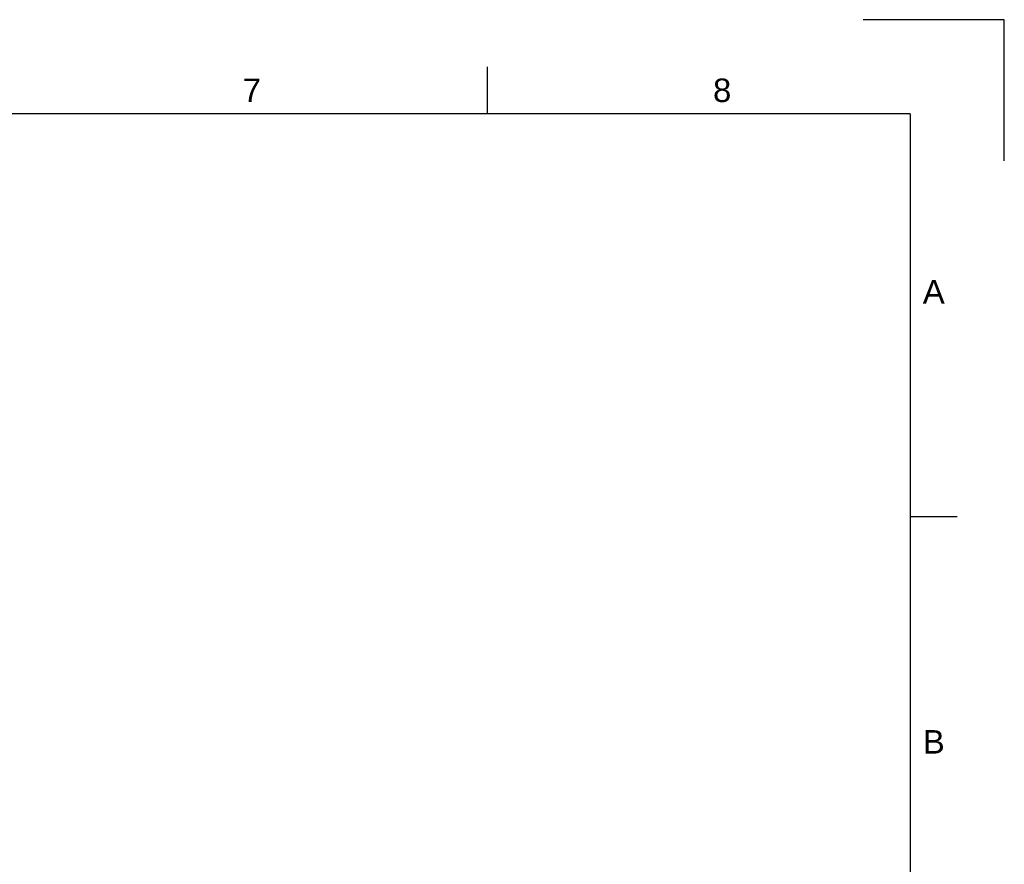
# Model space of a CAD drawing. Header units: millimetres. Extents: x 0 to 420, y 0 to 297.
# Tile 10 of 10: x 315 to 420, y 207 to 297. Entities that reach past the tile are written whole.
import ezdxf
from ezdxf.enums import TextEntityAlignment as Align

# ---------------------------------------------------------------- set-up
doc = ezdxf.new("R2010")
doc.units = ezdxf.units.MM
doc.header["$LTSCALE"] = 0.75
doc.layers.add('BORDER', color=7, linetype='Continuous', lineweight=25)
doc.styles.add('FusionTitle', font='arial.ttf')

# ---------------------------------------------------------------- blocks, each defined once
blk = doc.blocks.new('ISO_A3_SHEET')
at = {"layer": 'BORDER'}
for p, q in [((365, 292), (365, 287)), ((410, 287), (20, 287)), ((410, 287), (410, 10)), ((415, 244.16666), (410, 244.16666))]:
    blk.add_line(p, q, dxfattribs=at)
at = {"layer": 'Defpoints'}
for p, q in [((420, 297), (405, 297)), ((420, 282), (420, 297))]:
    blk.add_line(p, q, dxfattribs=at)
at = {"layer": 'BORDER', "style": 'FusionTitle'}
for s, p in [('7', (340, 289.5)), ('8', (390, 289.5)), ('A', (412.5, 268.08333)), ('B', (412.5, 220.25))]:
    blk.add_text(s, height=2.5, dxfattribs=at).set_placement(p, align=Align.MIDDLE)

msp = doc.modelspace()

# ---------------------------------------------------------------- block references
at = {"layer": 'BORDER'}
msp.add_blockref('ISO_A3_SHEET', (0, 0), dxfattribs=at)

doc.saveas('drawing.dxf')
